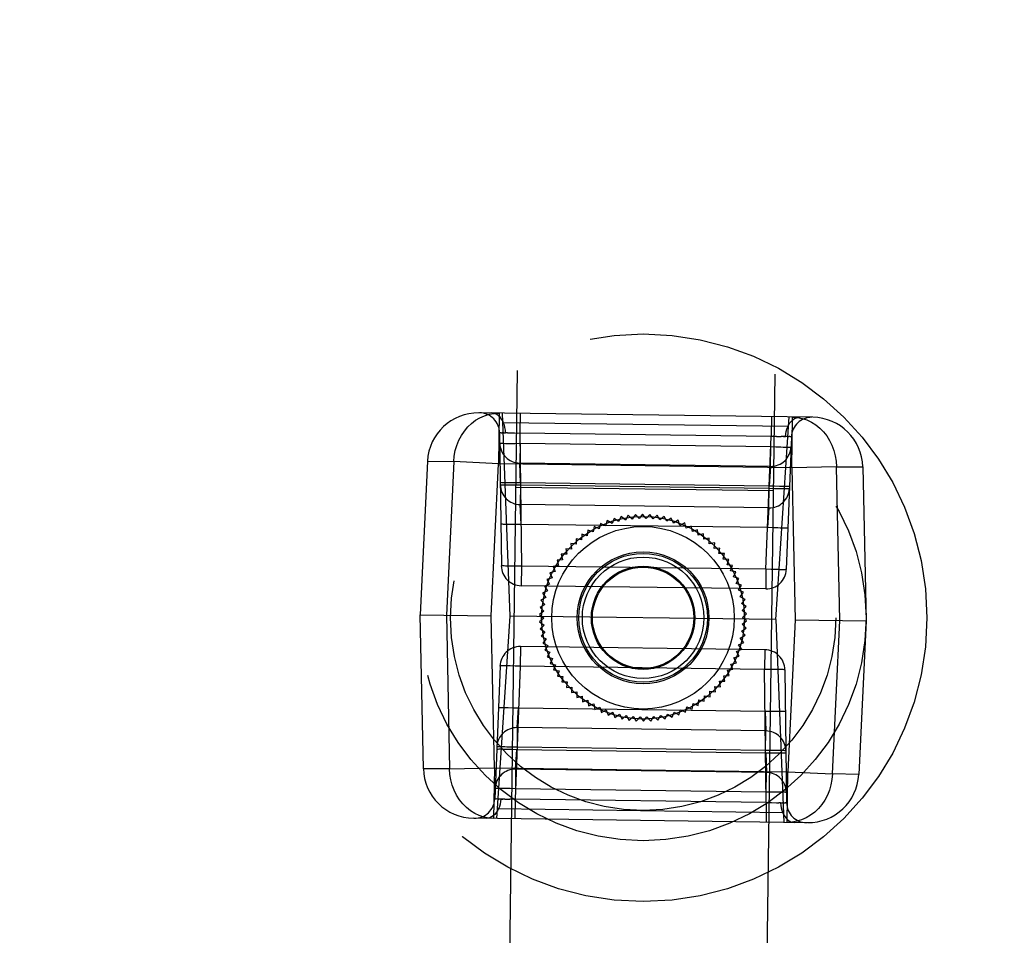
# Model space of a CAD drawing. Header units: inches. Extents: x 0 to 227, y 0 to 147.
# Tile 97 of 247: x 76.78 to 78.7, y 74.32 to 76.1. Entities that reach past the tile are written whole.
import ezdxf

# ---------------------------------------------------------------- set-up
doc = ezdxf.new("R2010")
doc.units = ezdxf.units.IN
doc.header["$LTSCALE"] = 12.466667
doc.header["$MEASUREMENT"] = 0
doc.linetypes.add('HIDDEN', pattern=[0.2, 0.1, -0.1])
doc.layers.get('0').update_dxf_attribs({"linetype": 'CONTINUOUS'})
for name, color, linetype in [('02___PRT_ALL_AXES', 7, 'CONTINUOUS'), ('DEFAULT_2', 8, 'HIDDEN'), ('DIMENSIONS', 7, 'CONTINUOUS')]:
    doc.layers.add(name, color=color, linetype=linetype)
doc.styles.get("Standard").update_dxf_attribs({"font": 'txt', "width": 0.8})
doc.dimstyles.new('DIMSTYLE_2', dxfattribs={"dimtxt": 1, "dimasz": 1.333333, "dimexe": 0.09, "dimexo": 0.07, "dimgap": 0.0375, "dimtad": 0, "dimtih": 1, "dimtoh": 1, "dimzin": 4, "dimdsep": 46, "dimtxsty": 'Standard', "dimblk": '_FILLED', "dimblk1": '_FILLED', "dimblk2": '_FILLED', "dimcen": 0.09, "dimadec": 0, "dimazin": 0, "dimtfac": 1, "dimtofl": 0, "dimtmove": 0, "dimatfit": 3, "dimldrblk": '_FILLED', "dimfxl": 0, "dimtolj": 1, "dimtzin": 4, "dimarcsym": 0})

# ---------------------------------------------------------------- blocks, each defined once
blk = doc.blocks.new('_FILLED')
at = {"color": 0, "linetype": 'ByBlock'}
blk.add_solid([(0, 0), (-1, 0.2), (-1, -0.2)], dxfattribs=at)
blk = doc.blocks.new('*D39')
at = {"layer": 'DIMENSIONS', "color": 2, "linetype": 'Continuous'}
for p, q in [((74.4008, 68.8555), (71.6821, 68.8555)), ((75.6508, 68.8555), (78.3175, 68.8555))]:
    blk.add_line(p, q, dxfattribs=at)
at = {"layer": 'DIMENSIONS', "color": 2, "linetype": 'Continuous', "xscale": 1.3333333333, "yscale": 1.3333333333, "zscale": 1.3333333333}
blk.add_blockref('_FILLED', (74.4008, 68.8555), dxfattribs=at)
at = {"layer": 'DIMENSIONS', "color": 2, "linetype": 'Continuous', "xscale": 1.3333333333, "yscale": 1.3333333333, "zscale": 1.3333333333, "rotation": 180}
blk.add_blockref('_FILLED', (75.6508, 68.8555), dxfattribs=at)
at = {"layer": 'DIMENSIONS', "color": 2, "linetype": 'Continuous', "insert": (71.1821, 69.3555), "char_height": 1, "width": 3.2, "attachment_point": 3, "line_spacing_factor": 0.9}
blk.add_mtext('1.25', dxfattribs=at)
blk = doc.blocks.new('*D40')
at = {"layer": 'DIMENSIONS', "color": 2, "linetype": 'Continuous'}
for p, q in [((75.7948, 72.2559), (73.1281, 72.2559)), ((78.7948, 72.2559), (81.5599, 72.2559))]:
    blk.add_line(p, q, dxfattribs=at)
at = {"layer": 'DIMENSIONS', "color": 2, "linetype": 'Continuous', "xscale": 1.3333333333, "yscale": 1.3333333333, "zscale": 1.3333333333}
blk.add_blockref('_FILLED', (75.7948, 72.2559), dxfattribs=at)
at = {"layer": 'DIMENSIONS', "color": 2, "linetype": 'Continuous', "xscale": 1.3333333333, "yscale": 1.3333333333, "zscale": 1.3333333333, "rotation": 180}
blk.add_blockref('_FILLED', (78.7948, 72.2559), dxfattribs=at)
at = {"layer": 'DIMENSIONS', "color": 2, "linetype": 'Continuous', "insert": (82.0599, 72.7559), "char_height": 1, "width": 3.2, "attachment_point": 1, "line_spacing_factor": 0.9}
blk.add_mtext('3.00', dxfattribs=at)

msp = doc.modelspace()

# ---------------------------------------------------------------- linework, layer by layer
at = {"layer": '02___PRT_ALL_AXES', "color": 8, "linetype": 'HIDDEN'}
for p, q in [((77.6347, 66.6949), (77.7742, 77.1939)), ((78.1346, 66.6882), (78.2741, 77.1873)), ((78.2475, 75.1875), (77.7476, 75.1941))]:
    msp.add_line(p, q, dxfattribs=at)
at = {"layer": 'DEFAULT_2', "color": 8, "linetype": 'HIDDEN'}
for p, q in [((78.3237, 75.3302), (77.6752, 75.3388)), ((77.7146, 75.3383), (77.7133, 75.2398)), ((77.7364, 74.9442), (77.721, 75.3382)), ((77.7555, 75.3377), (77.755, 75.2994)), ((78.2434, 75.3312), (78.2429, 75.2929)), ((78.2521, 74.9374), (78.278, 75.3308)), ((78.2831, 75.2323), (78.2844, 75.3307)), ((78.2767, 75.3121), (77.7217, 75.3195)), ((77.7156, 75.2999), (77.719, 75.0419)), ((77.7238, 75.3002), (77.7209, 75.3002)), ((77.731, 75.3001), (77.7272, 75.3002)), ((77.731, 75.3001), (77.7353, 75.3)), ((77.7353, 75.3), (77.7448, 75.2997)), ((77.7448, 75.2997), (77.755, 75.2994)), ((77.755, 75.2994), (77.7583, 75.0413)), ((78.2429, 75.2929), (77.755, 75.2994)), ((78.2328, 75.035), (78.2429, 75.2929)), ((78.2531, 75.293), (78.2429, 75.2929)), ((78.2531, 75.293), (78.2626, 75.293)), ((78.2669, 75.293), (78.2708, 75.293)), ((78.2823, 75.2924), (78.2721, 75.0345)), ((78.2742, 75.2929), (78.277, 75.2928)), ((78.2793, 75.2927), (78.277, 75.2928)), ((77.7451, 75.2795), (77.7553, 75.2796)), ((77.7553, 75.2796), (77.7547, 75.2413)), ((77.7553, 75.2796), (78.2422, 75.2731)), ((78.2417, 75.2348), (78.2422, 75.2731)), ((78.2422, 75.2731), (78.2523, 75.2728)), ((78.2523, 75.2728), (78.2618, 75.2725)), ((77.5756, 75.2451), (77.5612, 74.9466)), ((77.5756, 75.2451), (77.6265, 75.244)), ((77.6265, 75.244), (77.6122, 74.9459)), ((77.7133, 75.2398), (77.6265, 75.244)), ((77.6991, 74.9447), (77.7133, 75.2398)), ((78.2831, 75.2323), (77.7133, 75.2398)), ((77.7562, 75.2029), (77.7547, 75.2413)), ((78.2417, 75.2348), (77.7547, 75.2413)), ((78.2417, 75.2348), (78.2391, 75.1965)), ((78.3699, 75.2342), (78.2831, 75.2323)), ((78.2831, 75.2323), (78.2894, 74.9369)), ((78.3763, 74.9357), (78.3699, 75.2342)), ((78.3699, 75.2342), (78.4208, 75.2339)), ((78.4208, 75.2339), (78.4273, 74.9351)), ((77.7562, 75.2029), (77.7461, 75.2028)), ((77.7461, 75.1988), (77.7563, 75.1989)), ((77.7563, 75.1989), (77.7558, 75.1605)), ((78.2391, 75.1965), (77.7562, 75.2029)), ((77.7563, 75.1989), (78.239, 75.1925)), ((78.2497, 75.1961), (78.2391, 75.1965)), ((78.2593, 75.1958), (78.2497, 75.1961)), ((78.2385, 75.1541), (78.239, 75.1925)), ((78.239, 75.1925), (78.2492, 75.1921)), ((78.2492, 75.1921), (78.2586, 75.1918)), ((77.7573, 75.1222), (77.7558, 75.1605)), ((78.2385, 75.1541), (77.7558, 75.1605)), ((77.9516, 75.1373), (77.9468, 75.1277)), ((77.96, 75.1306), (77.9516, 75.1373)), ((77.9654, 75.1398), (77.96, 75.1306)), ((77.9733, 75.1325), (77.9654, 75.1398)), ((77.9794, 75.1414), (77.9733, 75.1325)), ((77.9867, 75.1335), (77.9794, 75.1414)), ((77.9934, 75.1419), (77.9867, 75.1335)), ((78.0002, 75.1335), (77.9934, 75.1419)), ((78.0074, 75.1415), (78.0002, 75.1335)), ((78.0136, 75.1327), (78.0074, 75.1415)), ((78.0214, 75.1401), (78.0136, 75.1327)), ((78.0269, 75.1308), (78.0214, 75.1401)), ((78.0352, 75.1377), (78.0269, 75.1308)), ((78.0401, 75.1281), (78.0352, 75.1377)), ((78.2385, 75.1541), (78.2359, 75.1158)), ((77.7573, 75.1222), (77.7471, 75.1221)), ((78.2359, 75.1158), (77.7573, 75.1222)), ((77.8991, 75.118), (77.8971, 75.1074)), ((77.909, 75.1138), (77.8991, 75.118)), ((77.9117, 75.1242), (77.909, 75.1138)), ((77.9213, 75.1193), (77.9117, 75.1242)), ((77.9247, 75.1295), (77.9213, 75.1193)), ((77.9339, 75.1239), (77.9247, 75.1295)), ((77.938, 75.1339), (77.9339, 75.1239)), ((77.9468, 75.1277), (77.938, 75.1339)), ((78.0489, 75.1344), (78.0401, 75.1281)), ((78.0531, 75.1244), (78.0489, 75.1344)), ((78.0622, 75.1301), (78.0531, 75.1244)), ((78.0657, 75.1199), (78.0622, 75.1301)), ((78.0753, 75.1249), (78.0657, 75.1199)), ((78.0781, 75.1145), (78.0753, 75.1249)), ((78.0879, 75.1188), (78.0781, 75.1145)), ((78.09, 75.1082), (78.0879, 75.1188)), ((77.8754, 75.103), (77.8749, 75.0923)), ((77.8858, 75.1002), (77.8754, 75.103)), ((77.887, 75.1109), (77.8858, 75.1002)), ((77.8971, 75.1074), (77.887, 75.1109)), ((78.1001, 75.1118), (78.09, 75.1082)), ((78.1014, 75.1011), (78.1001, 75.1118)), ((78.1118, 75.104), (78.1014, 75.1011)), ((78.1123, 75.0932), (78.1118, 75.104)), ((78.2465, 75.1154), (78.2359, 75.1158)), ((78.2561, 75.1152), (78.2465, 75.1154)), ((77.8539, 75.0849), (77.855, 75.0742)), ((77.8646, 75.0836), (77.8539, 75.0849)), ((77.8643, 75.0943), (77.8646, 75.0836)), ((77.8749, 75.0923), (77.8643, 75.0943)), ((78.1228, 75.0954), (78.1123, 75.0932)), ((78.1227, 75.0846), (78.1228, 75.0954)), ((78.1333, 75.0861), (78.1227, 75.0846)), ((78.1324, 75.0753), (78.1333, 75.0861)), ((77.846, 75.0641), (77.8353, 75.064)), ((77.8353, 75.064), (77.8378, 75.0535)), ((77.8442, 75.0748), (77.846, 75.0641)), ((77.855, 75.0742), (77.8442, 75.0748)), ((78.1431, 75.076), (78.1324, 75.0753)), ((78.1414, 75.0654), (78.1431, 75.076)), ((78.1522, 75.0653), (78.1414, 75.0654)), ((78.1498, 75.0548), (78.1522, 75.0653)), ((77.7583, 75.0413), (77.7481, 75.0412)), ((77.7583, 75.0413), (77.7578, 75.003)), ((78.2328, 75.035), (77.7583, 75.0413)), ((77.8303, 75.0423), (77.8197, 75.0406)), ((77.8197, 75.0406), (77.8236, 75.0306)), ((77.8378, 75.0535), (77.8271, 75.0526)), ((77.8271, 75.0526), (77.8303, 75.0423)), ((78.1605, 75.054), (78.1498, 75.0548)), ((78.1573, 75.0437), (78.1605, 75.054)), ((78.168, 75.0421), (78.1573, 75.0437)), ((78.1641, 75.032), (78.168, 75.0421)), ((77.8236, 75.0306), (77.8131, 75.0282)), ((77.8131, 75.0282), (77.8178, 75.0185)), ((78.1746, 75.0297), (78.1641, 75.032)), ((78.1701, 75.02), (78.1746, 75.0297)), ((78.2328, 75.035), (78.2323, 74.9967)), ((78.2429, 75.0347), (78.2328, 75.035)), ((78.2524, 75.0344), (78.2429, 75.0347)), ((78.2323, 74.9967), (77.7578, 75.003)), ((77.8128, 75.006), (77.8027, 75.0022)), ((77.8027, 75.0022), (77.8087, 74.9932)), ((77.8178, 75.0185), (77.8075, 75.0154)), ((77.8075, 75.0154), (77.8128, 75.006)), ((78.1804, 75.0169), (78.1701, 75.02)), ((78.1752, 75.0075), (78.1804, 75.0169)), ((78.1853, 75.0038), (78.1752, 75.0075)), ((78.1794, 74.9947), (78.1853, 75.0038)), ((77.8087, 74.9932), (77.7989, 74.9886)), ((77.7989, 74.9886), (77.8055, 74.9801)), ((78.1892, 74.9903), (78.1794, 74.9947)), ((78.1827, 74.9817), (78.1892, 74.9903)), ((77.8032, 74.9668), (77.7942, 74.961)), ((77.8055, 74.9801), (77.796, 74.9749)), ((77.796, 74.9749), (77.8032, 74.9668)), ((78.1922, 74.9766), (78.1827, 74.9817)), ((78.1851, 74.9684), (78.1922, 74.9766)), ((78.1942, 74.9627), (78.1851, 74.9684)), ((77.5677, 74.6477), (77.5612, 74.9466)), ((77.5612, 74.9466), (77.6991, 74.9447)), ((77.6122, 74.9459), (77.6186, 74.6475)), ((77.7054, 74.6493), (77.6991, 74.9447)), ((77.8018, 74.9535), (77.7932, 74.947)), ((77.7932, 74.947), (77.8014, 74.94)), ((77.7942, 74.961), (77.8018, 74.9535)), ((78.1865, 74.9551), (78.1942, 74.9627)), ((78.1952, 74.9487), (78.1865, 74.9551)), ((78.1871, 74.9416), (78.1952, 74.9487)), ((77.7105, 74.5508), (77.7364, 74.9442)), ((78.2521, 74.9374), (77.7364, 74.9442)), ((77.8014, 74.94), (77.7933, 74.933)), ((77.7933, 74.933), (77.802, 74.9266)), ((77.802, 74.9266), (77.7943, 74.919)), ((78.1867, 74.9282), (78.1953, 74.9346)), ((78.1943, 74.9206), (78.1867, 74.9282)), ((78.1953, 74.9346), (78.1871, 74.9416)), ((78.2521, 74.9374), (78.2675, 74.5434)), ((78.2894, 74.9369), (78.2752, 74.6418)), ((78.2894, 74.9369), (78.4273, 74.9351)), ((78.3619, 74.6376), (78.3763, 74.9357)), ((78.4273, 74.9351), (78.4129, 74.6365)), ((77.7943, 74.919), (77.8034, 74.9132)), ((77.8034, 74.9132), (77.7963, 74.9051)), ((78.183, 74.9015), (78.1925, 74.9067)), ((78.1853, 74.9148), (78.1943, 74.9206)), ((78.1925, 74.9067), (78.1853, 74.9148)), ((77.7963, 74.9051), (77.8058, 74.8999)), ((77.8058, 74.8999), (77.7993, 74.8913)), ((77.7993, 74.8913), (77.8091, 74.8869)), ((78.1798, 74.8884), (78.1896, 74.893)), ((78.1858, 74.8795), (78.1798, 74.8884)), ((78.1896, 74.893), (78.183, 74.9015)), ((77.7562, 74.8849), (77.7557, 74.8466)), ((78.2307, 74.8786), (77.7562, 74.8849)), ((77.8091, 74.8869), (77.8032, 74.8779)), ((77.8032, 74.8779), (77.8133, 74.8741)), ((77.8133, 74.8741), (77.8081, 74.8647)), ((78.1757, 74.8756), (78.1858, 74.8795)), ((78.181, 74.8662), (78.1757, 74.8756)), ((78.2307, 74.8786), (78.2302, 74.8403)), ((77.8081, 74.8647), (77.8184, 74.8616)), ((77.8184, 74.8616), (77.8139, 74.8519)), ((77.8139, 74.8519), (77.8244, 74.8496)), ((77.8244, 74.8496), (77.8205, 74.8395)), ((78.1649, 74.851), (78.1754, 74.8534)), ((78.1688, 74.841), (78.1649, 74.851)), ((78.1707, 74.8631), (78.181, 74.8662)), ((78.1754, 74.8534), (78.1707, 74.8631)), ((77.7164, 74.8471), (77.7062, 74.5892)), ((77.7456, 74.8469), (77.7361, 74.8472)), ((77.7557, 74.8466), (77.7456, 74.8469)), ((77.7557, 74.8466), (77.7456, 74.5887)), ((78.2302, 74.8403), (77.7557, 74.8466)), ((77.8205, 74.8395), (77.8312, 74.8379)), ((77.8312, 74.8379), (77.828, 74.8277)), ((78.1582, 74.8393), (78.1688, 74.841)), ((78.1614, 74.829), (78.1582, 74.8393)), ((78.2404, 74.8404), (78.2302, 74.8403)), ((78.2335, 74.5822), (78.2302, 74.8403)), ((78.2695, 74.8397), (78.2729, 74.5817)), ((77.828, 74.8277), (77.8387, 74.8268)), ((77.8387, 74.8268), (77.8363, 74.8164)), ((77.8363, 74.8164), (77.8471, 74.8162)), ((77.8471, 74.8162), (77.8454, 74.8056)), ((78.1425, 74.8175), (78.1532, 74.8177)), ((78.1443, 74.8069), (78.1425, 74.8175)), ((78.1507, 74.8281), (78.1614, 74.829)), ((78.1532, 74.8177), (78.1507, 74.8281)), ((77.8454, 74.8056), (77.8561, 74.8063)), ((77.8561, 74.8063), (77.8551, 74.7956)), ((77.8551, 74.7956), (77.8658, 74.797)), ((77.8658, 74.797), (77.8657, 74.7862)), ((78.1242, 74.7873), (78.1239, 74.7981)), ((78.1239, 74.7981), (78.1346, 74.7967)), ((78.1346, 74.7967), (78.1335, 74.8074)), ((78.1335, 74.8074), (78.1443, 74.8069)), ((77.8657, 74.7862), (77.8762, 74.7884)), ((77.8762, 74.7884), (77.8767, 74.7776)), ((77.8767, 74.7776), (77.8871, 74.7805)), ((77.8871, 74.7805), (77.8884, 74.7698)), ((77.8884, 74.7698), (77.8985, 74.7734)), ((77.8985, 74.7734), (77.9006, 74.7628)), ((78.0894, 74.7636), (78.0914, 74.7742)), ((78.0914, 74.7742), (78.1015, 74.7707)), ((78.1015, 74.7707), (78.1027, 74.7814)), ((78.1027, 74.7814), (78.1131, 74.7786)), ((78.1131, 74.7786), (78.1136, 74.7894)), ((78.1136, 74.7894), (78.1242, 74.7873)), ((77.7324, 74.7665), (77.742, 74.7662)), ((77.742, 74.7662), (77.7525, 74.7658)), ((77.75, 74.7275), (77.7525, 74.7658)), ((77.7525, 74.7658), (78.2312, 74.7594)), ((77.9006, 74.7628), (77.9104, 74.7671)), ((77.9104, 74.7671), (77.9132, 74.7567)), ((77.9132, 74.7567), (77.9228, 74.7617)), ((77.9228, 74.7617), (77.9263, 74.7515)), ((77.9263, 74.7515), (77.9354, 74.7572)), ((77.9354, 74.7572), (77.9396, 74.7473)), ((77.9396, 74.7473), (77.9484, 74.7535)), ((77.9484, 74.7535), (77.9533, 74.7439)), ((78.0369, 74.7443), (78.0417, 74.7539)), ((78.0417, 74.7539), (78.0505, 74.7477)), ((78.0505, 74.7477), (78.0546, 74.7577)), ((78.0546, 74.7577), (78.0638, 74.7521)), ((78.0638, 74.7521), (78.0672, 74.7623)), ((78.0672, 74.7623), (78.0768, 74.7574)), ((78.0768, 74.7574), (78.0795, 74.7679)), ((78.0795, 74.7679), (78.0894, 74.7636)), ((78.2312, 74.7594), (78.2414, 74.7595)), ((78.2312, 74.7594), (78.2327, 74.7211)), ((77.9533, 74.7439), (77.9616, 74.7508)), ((77.9616, 74.7508), (77.9671, 74.7415)), ((77.9671, 74.7415), (77.9749, 74.749)), ((77.9749, 74.749), (77.9811, 74.7401)), ((77.9811, 74.7401), (77.9883, 74.7481)), ((77.9883, 74.7481), (77.9951, 74.7397)), ((77.9951, 74.7397), (78.0018, 74.7481)), ((78.0018, 74.7481), (78.0091, 74.7402)), ((78.0091, 74.7402), (78.0152, 74.7491)), ((78.0152, 74.7491), (78.0231, 74.7418)), ((78.0231, 74.7418), (78.0285, 74.7511)), ((78.0285, 74.7511), (78.0369, 74.7443)), ((77.75, 74.7275), (77.7495, 74.6892)), ((78.2327, 74.7211), (77.75, 74.7275)), ((78.2322, 74.6827), (78.2327, 74.7211)), ((77.7292, 74.6858), (77.7388, 74.6855)), ((77.7393, 74.6895), (77.7299, 74.6898)), ((77.7388, 74.6855), (77.7494, 74.6851)), ((77.7495, 74.6892), (77.7393, 74.6895)), ((77.7468, 74.6468), (77.7494, 74.6851)), ((77.7494, 74.6851), (78.2323, 74.6787)), ((78.2322, 74.6827), (77.7495, 74.6892)), ((78.2424, 74.6828), (78.2322, 74.6827)), ((78.2323, 74.6787), (78.2424, 74.6788)), ((78.2323, 74.6787), (78.2338, 74.6404)), ((77.6186, 74.6475), (77.5677, 74.6477)), ((77.6186, 74.6475), (77.7054, 74.6493)), ((77.7054, 74.6493), (77.7041, 74.5509)), ((77.7054, 74.6493), (78.2752, 74.6418)), ((77.7468, 74.6468), (77.7463, 74.6085)), ((78.2338, 74.6404), (77.7468, 74.6468)), ((78.2332, 74.602), (78.2338, 74.6404)), ((78.2739, 74.5434), (78.2752, 74.6418)), ((78.2752, 74.6418), (78.3619, 74.6376)), ((78.4129, 74.6365), (78.3619, 74.6376)), ((77.7362, 74.6089), (77.7267, 74.6091)), ((77.7463, 74.6085), (77.7362, 74.6089)), ((78.2332, 74.602), (77.7463, 74.6085)), ((78.2434, 74.6021), (78.2332, 74.602)), ((77.7115, 74.5888), (77.7092, 74.5889)), ((77.7115, 74.5888), (77.7143, 74.5887)), ((77.7177, 74.5887), (77.7216, 74.5886)), ((77.7259, 74.5886), (77.7354, 74.5886)), ((77.7456, 74.5887), (77.7354, 74.5886)), ((77.7456, 74.5887), (77.745, 74.5504)), ((78.2335, 74.5822), (77.7456, 74.5887)), ((78.2335, 74.5822), (78.233, 74.5439)), ((78.2335, 74.5822), (78.2437, 74.5819)), ((78.2437, 74.5819), (78.2532, 74.5816)), ((78.2532, 74.5816), (78.2575, 74.5815)), ((78.2613, 74.5814), (78.2575, 74.5815)), ((78.2676, 74.5814), (78.2647, 74.5814)), ((78.2668, 74.5621), (77.7118, 74.5695)), ((78.3133, 74.5428), (77.6647, 74.5514))]:
    msp.add_line(p, q, dxfattribs=at)
for points in [[(77.6265, 75.244), (77.6275, 75.2548), (77.6295, 75.2654), (77.6325, 75.2756), (77.6365, 75.2855), (77.6414, 75.2948), (77.6472, 75.3034), (77.6538, 75.3113), (77.6611, 75.3183), (77.669, 75.3243), (77.6775, 75.3294), (77.6864, 75.3333), (77.6956, 75.3361), (77.7051, 75.3378), (77.7146, 75.3383)], [(77.7272, 75.3002), (77.7269, 75.3052), (77.7261, 75.3101), (77.725, 75.3147), (77.7235, 75.319), (77.7216, 75.323), (77.7193, 75.3268), (77.7167, 75.3301), (77.7137, 75.333), (77.7105, 75.3353), (77.7071, 75.337), (77.7035, 75.3381), (77.6998, 75.3385)], [(78.2708, 75.293), (78.2712, 75.298), (78.2721, 75.3028), (78.2733, 75.3074), (78.275, 75.3116), (78.277, 75.3157), (78.2794, 75.3193), (78.2821, 75.3226), (78.2851, 75.3254), (78.2884, 75.3276), (78.2918, 75.3292), (78.2954, 75.3302), (78.2991, 75.3305)], [(78.2844, 75.3307), (78.2939, 75.33), (78.3033, 75.3281), (78.3124, 75.325), (78.3212, 75.3208), (78.3295, 75.3156), (78.3373, 75.3093), (78.3444, 75.3021), (78.3508, 75.2941), (78.3564, 75.2853), (78.361, 75.2759), (78.3648, 75.2659), (78.3675, 75.2556), (78.3692, 75.245), (78.3699, 75.2342)], [(77.7186, 75.3002), (77.717, 75.3001), (77.716, 75.3), (77.7156, 75.2999)], [(77.7156, 75.2999), (77.716, 75.3), (77.717, 75.3001)], [(77.7186, 75.3002), (77.7209, 75.3002), (77.7238, 75.3002), (77.7272, 75.3002)], [(78.2742, 75.2929), (78.2708, 75.293), (78.2669, 75.293), (78.2626, 75.293)], [(78.2793, 75.2927), (78.281, 75.2926), (78.282, 75.2925), (78.2823, 75.2924)], [(77.7159, 75.2801), (77.7162, 75.28), (77.7172, 75.2799), (77.7189, 75.2798), (77.7212, 75.2797), (77.724, 75.2796), (77.7274, 75.2795), (77.7313, 75.2795), (77.7356, 75.2795), (77.7451, 75.2795)], [(78.2618, 75.2725), (78.2661, 75.2724), (78.27, 75.2723), (78.2734, 75.2723), (78.2762, 75.2723), (78.2785, 75.2723), (78.2802, 75.2724), (78.2812, 75.2725), (78.2815, 75.2726)], [(77.7461, 75.2028), (77.7369, 75.2028), (77.7327, 75.2028), (77.7288, 75.2028), (77.7254, 75.2029), (77.7224, 75.203), (77.7201, 75.2031), (77.7183, 75.2032), (77.7173, 75.2033), (77.7169, 75.2034)], [(77.7169, 75.1994), (77.7173, 75.1993), (77.7183, 75.1991), (77.7199, 75.199), (77.7222, 75.1989), (77.7251, 75.1989), (77.7285, 75.1988), (77.7323, 75.1988), (77.7366, 75.1988), (77.7461, 75.1988)], [(78.2785, 75.196), (78.2781, 75.1958), (78.2771, 75.1957), (78.2756, 75.1957), (78.2734, 75.1957), (78.2707, 75.1957), (78.2674, 75.1957), (78.2635, 75.1957), (78.2593, 75.1958)], [(78.2586, 75.1918), (78.2629, 75.1917), (78.2668, 75.1917), (78.2702, 75.1916), (78.273, 75.1916), (78.2753, 75.1917), (78.277, 75.1917), (78.278, 75.1918), (78.2783, 75.1919)], [(77.7471, 75.1221), (77.738, 75.1221), (77.7337, 75.1221), (77.7299, 75.1221), (77.7264, 75.1222), (77.7235, 75.1222), (77.7211, 75.1223), (77.7194, 75.1224), (77.7183, 75.1226), (77.7179, 75.1227)], [(78.2753, 75.1153), (78.275, 75.1152), (78.274, 75.1151), (78.2724, 75.115), (78.2702, 75.115), (78.2675, 75.115), (78.2642, 75.115), (78.2604, 75.1151), (78.2561, 75.1152)], [(77.7481, 75.0412), (77.7387, 75.0412), (77.7344, 75.0412), (77.7305, 75.0413), (77.7271, 75.0413), (77.7242, 75.0414), (77.722, 75.0415), (77.7203, 75.0416), (77.7193, 75.0417), (77.719, 75.0419)], [(78.2721, 75.0345), (78.2718, 75.0344), (78.2708, 75.0343), (78.2691, 75.0342), (78.2668, 75.0342), (78.264, 75.0342), (78.2606, 75.0342), (78.2567, 75.0343), (78.2524, 75.0344)], [(77.7361, 74.8472), (77.7318, 74.8473), (77.7279, 74.8474), (77.7245, 74.8474), (77.7217, 74.8474), (77.7194, 74.8474), (77.7177, 74.8473), (77.7167, 74.8472), (77.7164, 74.8471)], [(78.2695, 74.8397), (78.2692, 74.8399), (78.2682, 74.84), (78.2665, 74.8401), (78.2642, 74.8402), (78.2614, 74.8403), (78.258, 74.8403), (78.2541, 74.8404), (78.2498, 74.8404), (78.2404, 74.8404)], [(77.7132, 74.7663), (77.7135, 74.7665), (77.7145, 74.7665), (77.7161, 74.7666), (77.7183, 74.7666), (77.721, 74.7666), (77.7243, 74.7666), (77.7281, 74.7665), (77.7324, 74.7665)], [(78.2414, 74.7595), (78.2505, 74.7596), (78.2547, 74.7595), (78.2586, 74.7595), (78.2621, 74.7595), (78.265, 74.7594), (78.2674, 74.7593), (78.2691, 74.7592), (78.2702, 74.7591), (78.2706, 74.7589)], [(77.71, 74.6857), (77.7104, 74.6858), (77.7114, 74.6859), (77.7129, 74.6859), (77.7151, 74.686), (77.7178, 74.686), (77.7211, 74.6859), (77.7249, 74.6859), (77.7292, 74.6858)], [(77.7299, 74.6898), (77.7256, 74.6899), (77.7217, 74.69), (77.7183, 74.69), (77.7155, 74.69), (77.7132, 74.69), (77.7115, 74.6899), (77.7105, 74.6898), (77.7102, 74.6897)], [(78.2716, 74.6822), (78.2712, 74.6824), (78.2702, 74.6825), (78.2686, 74.6826), (78.2663, 74.6827), (78.2634, 74.6827), (78.26, 74.6828), (78.2562, 74.6828), (78.2519, 74.6829), (78.2424, 74.6828)], [(78.2424, 74.6788), (78.2516, 74.6788), (78.2558, 74.6788), (78.2597, 74.6788), (78.2631, 74.6787), (78.2661, 74.6787), (78.2684, 74.6786), (78.2702, 74.6785), (78.2712, 74.6783), (78.2716, 74.6782)], [(77.7041, 74.5509), (77.6946, 74.5516), (77.6852, 74.5535), (77.6761, 74.5566), (77.6673, 74.5608), (77.6589, 74.566), (77.6512, 74.5723), (77.6441, 74.5795), (77.6377, 74.5875), (77.6321, 74.5963), (77.6275, 74.6057), (77.6237, 74.6157), (77.621, 74.626), (77.6193, 74.6366), (77.6186, 74.6475)], [(78.3619, 74.6376), (78.361, 74.6268), (78.359, 74.6162), (78.356, 74.606), (78.352, 74.5961), (78.3471, 74.5868), (78.3413, 74.5782), (78.3347, 74.5703), (78.3274, 74.5633), (78.3195, 74.5573), (78.311, 74.5522), (78.3021, 74.5483), (78.2929, 74.5455), (78.2834, 74.5438), (78.2739, 74.5434)], [(77.7267, 74.6091), (77.7224, 74.6092), (77.7185, 74.6093), (77.7151, 74.6093), (77.7123, 74.6093), (77.71, 74.6093), (77.7083, 74.6092), (77.7073, 74.6091), (77.707, 74.609)], [(78.2726, 74.6015), (78.2723, 74.6016), (78.2713, 74.6017), (78.2696, 74.6019), (78.2673, 74.6019), (78.2645, 74.602), (78.2611, 74.6021), (78.2572, 74.6021), (78.2529, 74.6021), (78.2434, 74.6021)], [(77.7177, 74.5887), (77.7173, 74.5837), (77.7164, 74.5788), (77.7152, 74.5742), (77.7135, 74.57), (77.7115, 74.5659), (77.7091, 74.5623), (77.7064, 74.559), (77.7034, 74.5562), (77.7001, 74.554), (77.6967, 74.5524), (77.6931, 74.5514), (77.6894, 74.5511)], [(77.7062, 74.5892), (77.7065, 74.5891), (77.7075, 74.589), (77.7092, 74.5889)], [(77.7259, 74.5886), (77.7216, 74.5886), (77.7177, 74.5887), (77.7143, 74.5887)], [(78.2613, 74.5814), (78.2616, 74.5764), (78.2624, 74.5715), (78.2635, 74.567), (78.265, 74.5626), (78.2669, 74.5586), (78.2692, 74.5548), (78.2718, 74.5515), (78.2748, 74.5486), (78.278, 74.5463), (78.2814, 74.5446), (78.285, 74.5436), (78.2886, 74.5432)], [(78.2613, 74.5814), (78.2647, 74.5814), (78.2676, 74.5814), (78.2699, 74.5814)], [(78.2729, 74.5817), (78.2725, 74.5816), (78.2715, 74.5815), (78.2699, 74.5814)], [(78.2715, 74.5815), (78.2725, 74.5816), (78.2729, 74.5817)]]:
    msp.add_lwpolyline(points, dxfattribs=at)
for radius in [0.5512, 0.4331, 0.374, 0.1969, 0.1772, 0.128, 0.125, 0.1179, 0.1004, 0.0984]:
    msp.add_circle((77.9942, 74.9408), radius, dxfattribs=at)
for centre, radius, start, end in [((77.6739, 75.2404), 0.0984, 89.239, 177.239), ((77.6763, 75.2994), 0.0394, 0.739, 89.239), ((78.3216, 75.2908), 0.0394, 89.239, 177.739), ((78.3224, 75.2317), 0.0984, 1.239, 89.239), ((77.7553, 75.2806), 0.0394, 180.739, 269.239), ((78.2422, 75.2742), 0.0394, 269.239, 357.739), ((77.7563, 75.1999), 0.0394, 180.739, 269.239), ((78.239, 75.1935), 0.0394, 269.239, 357.739), ((77.7583, 75.0424), 0.0394, 180.739, 269.239), ((78.2328, 75.0361), 0.0394, 269.239, 357.739), ((77.7557, 74.8455), 0.0394, 89.239, 177.739), ((78.2302, 74.8392), 0.0394, 0.739, 89.239), ((77.7495, 74.6881), 0.0394, 89.239, 177.739), ((78.2322, 74.6817), 0.0394, 0.739, 89.239), ((77.6661, 74.6499), 0.0984, 181.239, 269.239), ((77.7463, 74.6075), 0.0394, 89.239, 177.739), ((78.2332, 74.601), 0.0394, 0.739, 89.239), ((78.3146, 74.6413), 0.0984, 269.239, 357.239), ((77.6669, 74.5908), 0.0394, 269.239, 357.739), ((78.3122, 74.5822), 0.0394, 180.739, 269.239)]:
    msp.add_arc(centre, radius, start, end, dxfattribs=at)

# ---------------------------------------------------------------- dimensions: what is measured, and where the dimension line sits
at = {"layer": 'DIMENSIONS', "color": 2, "linetype": 'Continuous'}
dim = msp.add_linear_dim(base=(75.6508, 68.8555), p1=(74.4008, 77.0565), p2=(75.6508, 77.3557), dimstyle='DIMSTYLE_2', dxfattribs=at)
dim.commit()
dim.dimension.update_dxf_attribs({"geometry": '*D39', "text_midpoint": (69.5821, 68.8555), "dimtype": 160})
dim = msp.add_linear_dim(base=(75.7948, 72.2559), p1=(78.7948, 77.0565), p2=(75.7948, 77.2288), angle=180, dimstyle='DIMSTYLE_2', dxfattribs=at)
dim.commit()
dim.dimension.update_dxf_attribs({"geometry": '*D40', "text_midpoint": (83.6599, 72.2559), "dimtype": 160})

doc.saveas('drawing.dxf')
